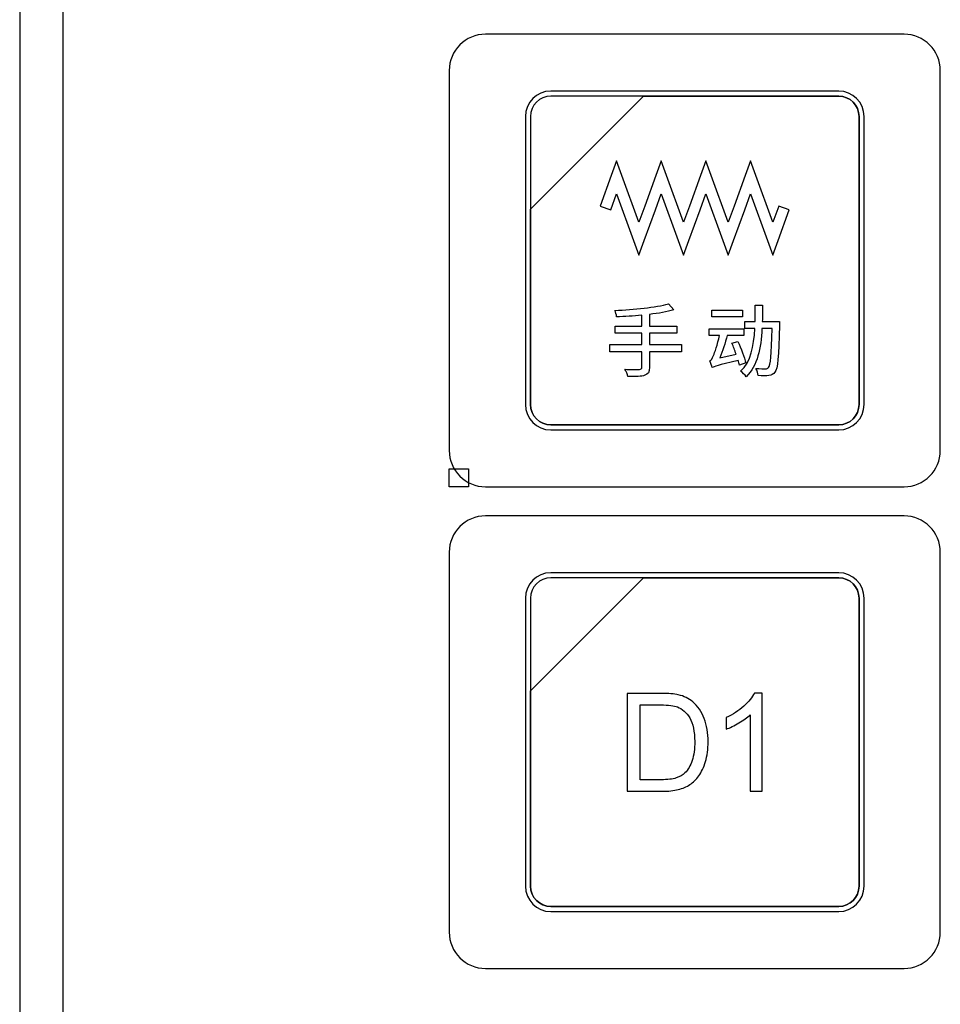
# Model space of a CAD drawing. Header units: millimetres. Extents: x 7146 to 9164, y -1568 to -663.
# Tile 17 of 187: x 7230 to 7268, y -1227 to -1186. Entities that reach past the tile are written whole.
import ezdxf

# ---------------------------------------------------------------- set-up
doc = ezdxf.new("R2010")
doc.units = ezdxf.units.MM
doc.header["$LTSCALE"] = 3
picture_1 = doc.add_image_def('image6.jpg', size_in_pixel=(58, 53))
picture_2 = doc.add_image_def('image12.jpg', size_in_pixel=(58, 53))

msp = doc.modelspace()

# ---------------------------------------------------------------- linework, layer by layer
at = {"linetype": 'Continuous', "lineweight": 30}
for p, q in [((7230.437, -1156.834), (7230.437, -1409.406)), ((7232.225, -1158.621), (7232.225, -1407.618))]:
    msp.add_line(p, q, dxfattribs=at)
for points, knots in [([(7249.687, -1186.67), (7249.687, -1186.67), (7266.987, -1186.67), (7266.987, -1186.67), (7266.987, -1186.67), (7267.812, -1186.67), (7268.487, -1187.345), (7268.487, -1188.17), (7268.487, -1188.17), (7268.487, -1188.17), (7268.487, -1203.87), (7268.487, -1203.87), (7268.487, -1203.87), (7268.487, -1204.695), (7267.812, -1205.37), (7266.987, -1205.37), (7266.987, -1205.37), (7266.987, -1205.37), (7249.687, -1205.37), (7249.687, -1205.37), (7249.687, -1205.37), (7248.862, -1205.37), (7248.187, -1204.695), (7248.187, -1203.87), (7248.187, -1203.87), (7248.187, -1203.87), (7248.187, -1188.17), (7248.187, -1188.17), (7248.187, -1188.17), (7248.187, -1187.345), (7248.862, -1186.67), (7249.687, -1186.67)], [0, 0, 0, 0, 0.111111, 0.111111, 0.111111, 0.111111, 0.222222, 0.222222, 0.222222, 0.222222, 0.333333, 0.333333, 0.333333, 0.333333, 0.444444, 0.444444, 0.444444, 0.444444, 0.555556, 0.555556, 0.555556, 0.555556, 0.666667, 0.666667, 0.666667, 0.666667, 0.777778, 0.777778, 0.777778, 0.777778, 1, 1, 1, 1]), ([(7249.687, -1186.67), (7249.687, -1186.67), (7266.987, -1186.67), (7266.987, -1186.67), (7266.987, -1186.67), (7267.812, -1186.67), (7268.487, -1187.345), (7268.487, -1188.17), (7268.487, -1188.17), (7268.487, -1188.17), (7268.487, -1203.87), (7268.487, -1203.87), (7268.487, -1203.87), (7268.487, -1204.695), (7267.812, -1205.37), (7266.987, -1205.37), (7266.987, -1205.37), (7266.987, -1205.37), (7249.687, -1205.37), (7249.687, -1205.37), (7249.687, -1205.37), (7248.862, -1205.37), (7248.187, -1204.695), (7248.187, -1203.87), (7248.187, -1203.87), (7248.187, -1203.87), (7248.187, -1188.17), (7248.187, -1188.17), (7248.187, -1188.17), (7248.187, -1187.345), (7248.862, -1186.67), (7249.687, -1186.67)], [0, 0, 0, 0, 0.111111, 0.111111, 0.111111, 0.111111, 0.222222, 0.222222, 0.222222, 0.222222, 0.333333, 0.333333, 0.333333, 0.333333, 0.444444, 0.444444, 0.444444, 0.444444, 0.555556, 0.555556, 0.555556, 0.555556, 0.666667, 0.666667, 0.666667, 0.666667, 0.777778, 0.777778, 0.777778, 0.777778, 1, 1, 1, 1]), ([(7252.387, -1189.02), (7252.387, -1189.02), (7264.287, -1189.02), (7264.287, -1189.02), (7264.287, -1189.02), (7264.864, -1189.02), (7265.337, -1189.492), (7265.337, -1190.07), (7265.337, -1190.07), (7265.337, -1190.07), (7265.337, -1201.97), (7265.337, -1201.97), (7265.337, -1201.97), (7265.337, -1202.547), (7264.864, -1203.02), (7264.287, -1203.02), (7264.287, -1203.02), (7264.287, -1203.02), (7252.387, -1203.02), (7252.387, -1203.02), (7252.387, -1203.02), (7251.809, -1203.02), (7251.337, -1202.547), (7251.337, -1201.97), (7251.337, -1201.97), (7251.337, -1201.97), (7251.337, -1190.07), (7251.337, -1190.07), (7251.337, -1190.07), (7251.337, -1189.492), (7251.809, -1189.02), (7252.387, -1189.02)], [0, 0, 0, 0, 0.111111, 0.111111, 0.111111, 0.111111, 0.222222, 0.222222, 0.222222, 0.222222, 0.333333, 0.333333, 0.333333, 0.333333, 0.444444, 0.444444, 0.444444, 0.444444, 0.555556, 0.555556, 0.555556, 0.555556, 0.666667, 0.666667, 0.666667, 0.666667, 0.777778, 0.777778, 0.777778, 0.777778, 1, 1, 1, 1]), ([(7252.387, -1189.02), (7252.387, -1189.02), (7264.287, -1189.02), (7264.287, -1189.02), (7264.287, -1189.02), (7264.864, -1189.02), (7265.337, -1189.492), (7265.337, -1190.07), (7265.337, -1190.07), (7265.337, -1190.07), (7265.337, -1201.97), (7265.337, -1201.97), (7265.337, -1201.97), (7265.337, -1202.547), (7264.864, -1203.02), (7264.287, -1203.02), (7264.287, -1203.02), (7264.287, -1203.02), (7252.387, -1203.02), (7252.387, -1203.02), (7252.387, -1203.02), (7251.809, -1203.02), (7251.337, -1202.547), (7251.337, -1201.97), (7251.337, -1201.97), (7251.337, -1201.97), (7251.337, -1190.07), (7251.337, -1190.07), (7251.337, -1190.07), (7251.337, -1189.492), (7251.809, -1189.02), (7252.387, -1189.02)], [0, 0, 0, 0, 0.111111, 0.111111, 0.111111, 0.111111, 0.222222, 0.222222, 0.222222, 0.222222, 0.333333, 0.333333, 0.333333, 0.333333, 0.444444, 0.444444, 0.444444, 0.444444, 0.555556, 0.555556, 0.555556, 0.555556, 0.666667, 0.666667, 0.666667, 0.666667, 0.777778, 0.777778, 0.777778, 0.777778, 1, 1, 1, 1]), ([(7252.387, -1189.02), (7252.387, -1189.02), (7264.287, -1189.02), (7264.287, -1189.02), (7264.287, -1189.02), (7264.864, -1189.02), (7265.337, -1189.492), (7265.337, -1190.07), (7265.337, -1190.07), (7265.337, -1190.07), (7265.337, -1201.97), (7265.337, -1201.97), (7265.337, -1201.97), (7265.337, -1202.547), (7264.864, -1203.02), (7264.287, -1203.02), (7264.287, -1203.02), (7264.287, -1203.02), (7252.387, -1203.02), (7252.387, -1203.02), (7252.387, -1203.02), (7251.809, -1203.02), (7251.337, -1202.547), (7251.337, -1201.97), (7251.337, -1201.97), (7251.337, -1201.97), (7251.337, -1190.07), (7251.337, -1190.07), (7251.337, -1190.07), (7251.337, -1189.492), (7251.809, -1189.02), (7252.387, -1189.02)], [0, 0, 0, 0, 0.111111, 0.111111, 0.111111, 0.111111, 0.222222, 0.222222, 0.222222, 0.222222, 0.333333, 0.333333, 0.333333, 0.333333, 0.444444, 0.444444, 0.444444, 0.444444, 0.555556, 0.555556, 0.555556, 0.555556, 0.666667, 0.666667, 0.666667, 0.666667, 0.777778, 0.777778, 0.777778, 0.777778, 1, 1, 1, 1]), ([(7252.387, -1189.02), (7252.387, -1189.02), (7264.287, -1189.02), (7264.287, -1189.02), (7264.287, -1189.02), (7264.864, -1189.02), (7265.337, -1189.492), (7265.337, -1190.07), (7265.337, -1190.07), (7265.337, -1190.07), (7265.337, -1201.97), (7265.337, -1201.97), (7265.337, -1201.97), (7265.337, -1202.547), (7264.864, -1203.02), (7264.287, -1203.02), (7264.287, -1203.02), (7264.287, -1203.02), (7252.387, -1203.02), (7252.387, -1203.02), (7252.387, -1203.02), (7251.809, -1203.02), (7251.337, -1202.547), (7251.337, -1201.97), (7251.337, -1201.97), (7251.337, -1201.97), (7251.337, -1190.07), (7251.337, -1190.07), (7251.337, -1190.07), (7251.337, -1189.492), (7251.809, -1189.02), (7252.387, -1189.02)], [0, 0, 0, 0, 0.111111, 0.111111, 0.111111, 0.111111, 0.222222, 0.222222, 0.222222, 0.222222, 0.333333, 0.333333, 0.333333, 0.333333, 0.444444, 0.444444, 0.444444, 0.444444, 0.555556, 0.555556, 0.555556, 0.555556, 0.666667, 0.666667, 0.666667, 0.666667, 0.777778, 0.777778, 0.777778, 0.777778, 1, 1, 1, 1]), ([(7252.387, -1189.23), (7252.387, -1189.23), (7256.218, -1189.23), (7256.218, -1189.23), (7256.218, -1189.23), (7256.218, -1189.23), (7251.547, -1193.9), (7251.547, -1193.9), (7251.547, -1193.9), (7251.547, -1193.9), (7251.547, -1190.07), (7251.547, -1190.07), (7251.547, -1190.07), (7251.547, -1189.608), (7251.925, -1189.23), (7252.387, -1189.23)], [0, 0, 0, 0, 0.2, 0.2, 0.2, 0.2, 0.4, 0.4, 0.4, 0.4, 0.6, 0.6, 0.6, 0.6, 1, 1, 1, 1]), ([(7256.218, -1189.23), (7256.218, -1189.23), (7256.23, -1189.23), (7256.23, -1189.23), (7256.23, -1189.23), (7256.23, -1189.23), (7264.287, -1189.23), (7264.287, -1189.23), (7264.287, -1189.23), (7264.749, -1189.23), (7265.127, -1189.608), (7265.127, -1190.07), (7265.127, -1190.07), (7265.127, -1190.07), (7265.127, -1201.97), (7265.127, -1201.97), (7265.127, -1201.97), (7265.127, -1202.432), (7264.749, -1202.81), (7264.287, -1202.81), (7264.287, -1202.81), (7264.287, -1202.81), (7252.387, -1202.81), (7252.387, -1202.81), (7252.387, -1202.81), (7251.925, -1202.81), (7251.547, -1202.432), (7251.547, -1201.97), (7251.547, -1201.97), (7251.547, -1201.97), (7251.547, -1193.99), (7251.547, -1193.99), (7251.547, -1193.99), (7251.547, -1193.99), (7251.547, -1193.9), (7251.547, -1193.9), (7251.547, -1193.9), (7251.547, -1193.9), (7256.218, -1189.23), (7256.218, -1189.23)], [0, 0, 0, 0, 0.090909, 0.090909, 0.090909, 0.090909, 0.181818, 0.181818, 0.181818, 0.181818, 0.272727, 0.272727, 0.272727, 0.272727, 0.363636, 0.363636, 0.363636, 0.363636, 0.454545, 0.454545, 0.454545, 0.454545, 0.545455, 0.545455, 0.545455, 0.545455, 0.636364, 0.636364, 0.636364, 0.636364, 0.727273, 0.727273, 0.727273, 0.727273, 0.818182, 0.818182, 0.818182, 0.818182, 1, 1, 1, 1]), ([(7265.127, -1201.97), (7265.127, -1201.97), (7265.127, -1190.07), (7265.127, -1190.07), (7265.127, -1190.07), (7265.127, -1189.608), (7264.749, -1189.23), (7264.287, -1189.23), (7264.287, -1189.23), (7264.287, -1189.23), (7256.23, -1189.23), (7256.23, -1189.23), (7256.23, -1189.23), (7256.23, -1189.23), (7256.218, -1189.23), (7256.218, -1189.23), (7256.218, -1189.23), (7256.218, -1189.23), (7251.547, -1193.9), (7251.547, -1193.9), (7251.547, -1193.9), (7251.547, -1193.9), (7251.547, -1193.99), (7251.547, -1193.99), (7251.547, -1193.99), (7251.547, -1193.99), (7251.547, -1201.97), (7251.547, -1201.97), (7251.547, -1201.97), (7251.547, -1202.432), (7251.925, -1202.81), (7252.387, -1202.81), (7252.387, -1202.81), (7252.387, -1202.81), (7264.287, -1202.81), (7264.287, -1202.81), (7264.287, -1202.81), (7264.749, -1202.81), (7265.127, -1202.432), (7265.127, -1201.97)], [0, 0, 0, 0, 0.090909, 0.090909, 0.090909, 0.090909, 0.181818, 0.181818, 0.181818, 0.181818, 0.272727, 0.272727, 0.272727, 0.272727, 0.363636, 0.363636, 0.363636, 0.363636, 0.454545, 0.454545, 0.454545, 0.454545, 0.545455, 0.545455, 0.545455, 0.545455, 0.636364, 0.636364, 0.636364, 0.636364, 0.727273, 0.727273, 0.727273, 0.727273, 0.818182, 0.818182, 0.818182, 0.818182, 1, 1, 1, 1]), ([(7252.387, -1189.23), (7252.387, -1189.23), (7256.218, -1189.23), (7256.218, -1189.23), (7256.218, -1189.23), (7256.218, -1189.23), (7251.547, -1193.9), (7251.547, -1193.9), (7251.547, -1193.9), (7251.547, -1193.9), (7251.547, -1190.07), (7251.547, -1190.07), (7251.547, -1190.07), (7251.547, -1189.608), (7251.925, -1189.23), (7252.387, -1189.23)], [0, 0, 0, 0, 0.2, 0.2, 0.2, 0.2, 0.4, 0.4, 0.4, 0.4, 0.6, 0.6, 0.6, 0.6, 1, 1, 1, 1]), ([(7256.218, -1189.23), (7256.218, -1189.23), (7256.23, -1189.23), (7256.23, -1189.23), (7256.23, -1189.23), (7256.23, -1189.23), (7264.287, -1189.23), (7264.287, -1189.23), (7264.287, -1189.23), (7264.749, -1189.23), (7265.127, -1189.608), (7265.127, -1190.07), (7265.127, -1190.07), (7265.127, -1190.07), (7265.127, -1201.97), (7265.127, -1201.97), (7265.127, -1201.97), (7265.127, -1202.432), (7264.749, -1202.81), (7264.287, -1202.81), (7264.287, -1202.81), (7264.287, -1202.81), (7252.387, -1202.81), (7252.387, -1202.81), (7252.387, -1202.81), (7251.925, -1202.81), (7251.547, -1202.432), (7251.547, -1201.97), (7251.547, -1201.97), (7251.547, -1201.97), (7251.547, -1193.99), (7251.547, -1193.99), (7251.547, -1193.99), (7251.547, -1193.99), (7251.547, -1193.9), (7251.547, -1193.9), (7251.547, -1193.9), (7251.547, -1193.9), (7256.218, -1189.23), (7256.218, -1189.23)], [0, 0, 0, 0, 0.090909, 0.090909, 0.090909, 0.090909, 0.181818, 0.181818, 0.181818, 0.181818, 0.272727, 0.272727, 0.272727, 0.272727, 0.363636, 0.363636, 0.363636, 0.363636, 0.454545, 0.454545, 0.454545, 0.454545, 0.545455, 0.545455, 0.545455, 0.545455, 0.636364, 0.636364, 0.636364, 0.636364, 0.727273, 0.727273, 0.727273, 0.727273, 0.818182, 0.818182, 0.818182, 0.818182, 1, 1, 1, 1]), ([(7265.127, -1201.97), (7265.127, -1201.97), (7265.127, -1190.07), (7265.127, -1190.07), (7265.127, -1190.07), (7265.127, -1189.608), (7264.749, -1189.23), (7264.287, -1189.23), (7264.287, -1189.23), (7264.287, -1189.23), (7256.23, -1189.23), (7256.23, -1189.23), (7256.23, -1189.23), (7256.23, -1189.23), (7256.218, -1189.23), (7256.218, -1189.23), (7256.218, -1189.23), (7256.218, -1189.23), (7251.547, -1193.9), (7251.547, -1193.9), (7251.547, -1193.9), (7251.547, -1193.9), (7251.547, -1193.99), (7251.547, -1193.99), (7251.547, -1193.99), (7251.547, -1193.99), (7251.547, -1201.97), (7251.547, -1201.97), (7251.547, -1201.97), (7251.547, -1202.432), (7251.925, -1202.81), (7252.387, -1202.81), (7252.387, -1202.81), (7252.387, -1202.81), (7264.287, -1202.81), (7264.287, -1202.81), (7264.287, -1202.81), (7264.749, -1202.81), (7265.127, -1202.432), (7265.127, -1201.97)], [0, 0, 0, 0, 0.090909, 0.090909, 0.090909, 0.090909, 0.181818, 0.181818, 0.181818, 0.181818, 0.272727, 0.272727, 0.272727, 0.272727, 0.363636, 0.363636, 0.363636, 0.363636, 0.454545, 0.454545, 0.454545, 0.454545, 0.545455, 0.545455, 0.545455, 0.545455, 0.636364, 0.636364, 0.636364, 0.636364, 0.727273, 0.727273, 0.727273, 0.727273, 0.818182, 0.818182, 0.818182, 0.818182, 1, 1, 1, 1]), ([(7252.387, -1189.23), (7252.387, -1189.23), (7256.218, -1189.23), (7256.218, -1189.23), (7256.218, -1189.23), (7256.218, -1189.23), (7251.547, -1193.9), (7251.547, -1193.9), (7251.547, -1193.9), (7251.547, -1193.9), (7251.547, -1190.07), (7251.547, -1190.07), (7251.547, -1190.07), (7251.547, -1189.608), (7251.925, -1189.23), (7252.387, -1189.23)], [0, 0, 0, 0, 0.2, 0.2, 0.2, 0.2, 0.4, 0.4, 0.4, 0.4, 0.6, 0.6, 0.6, 0.6, 1, 1, 1, 1]), ([(7256.218, -1189.23), (7256.218, -1189.23), (7256.23, -1189.23), (7256.23, -1189.23), (7256.23, -1189.23), (7256.23, -1189.23), (7264.287, -1189.23), (7264.287, -1189.23), (7264.287, -1189.23), (7264.749, -1189.23), (7265.127, -1189.608), (7265.127, -1190.07), (7265.127, -1190.07), (7265.127, -1190.07), (7265.127, -1201.97), (7265.127, -1201.97), (7265.127, -1201.97), (7265.127, -1202.432), (7264.749, -1202.81), (7264.287, -1202.81), (7264.287, -1202.81), (7264.287, -1202.81), (7252.387, -1202.81), (7252.387, -1202.81), (7252.387, -1202.81), (7251.925, -1202.81), (7251.547, -1202.432), (7251.547, -1201.97), (7251.547, -1201.97), (7251.547, -1201.97), (7251.547, -1193.99), (7251.547, -1193.99), (7251.547, -1193.99), (7251.547, -1193.99), (7251.547, -1193.9), (7251.547, -1193.9), (7251.547, -1193.9), (7251.547, -1193.9), (7256.218, -1189.23), (7256.218, -1189.23)], [0, 0, 0, 0, 0.090909, 0.090909, 0.090909, 0.090909, 0.181818, 0.181818, 0.181818, 0.181818, 0.272727, 0.272727, 0.272727, 0.272727, 0.363636, 0.363636, 0.363636, 0.363636, 0.454545, 0.454545, 0.454545, 0.454545, 0.545455, 0.545455, 0.545455, 0.545455, 0.636364, 0.636364, 0.636364, 0.636364, 0.727273, 0.727273, 0.727273, 0.727273, 0.818182, 0.818182, 0.818182, 0.818182, 1, 1, 1, 1]), ([(7265.127, -1201.97), (7265.127, -1201.97), (7265.127, -1190.07), (7265.127, -1190.07), (7265.127, -1190.07), (7265.127, -1189.608), (7264.749, -1189.23), (7264.287, -1189.23), (7264.287, -1189.23), (7264.287, -1189.23), (7256.23, -1189.23), (7256.23, -1189.23), (7256.23, -1189.23), (7256.23, -1189.23), (7256.218, -1189.23), (7256.218, -1189.23), (7256.218, -1189.23), (7256.218, -1189.23), (7251.547, -1193.9), (7251.547, -1193.9), (7251.547, -1193.9), (7251.547, -1193.9), (7251.547, -1193.99), (7251.547, -1193.99), (7251.547, -1193.99), (7251.547, -1193.99), (7251.547, -1201.97), (7251.547, -1201.97), (7251.547, -1201.97), (7251.547, -1202.432), (7251.925, -1202.81), (7252.387, -1202.81), (7252.387, -1202.81), (7252.387, -1202.81), (7264.287, -1202.81), (7264.287, -1202.81), (7264.287, -1202.81), (7264.749, -1202.81), (7265.127, -1202.432), (7265.127, -1201.97)], [0, 0, 0, 0, 0.090909, 0.090909, 0.090909, 0.090909, 0.181818, 0.181818, 0.181818, 0.181818, 0.272727, 0.272727, 0.272727, 0.272727, 0.363636, 0.363636, 0.363636, 0.363636, 0.454545, 0.454545, 0.454545, 0.454545, 0.545455, 0.545455, 0.545455, 0.545455, 0.636364, 0.636364, 0.636364, 0.636364, 0.727273, 0.727273, 0.727273, 0.727273, 0.818182, 0.818182, 0.818182, 0.818182, 1, 1, 1, 1]), ([(7252.387, -1189.23), (7252.387, -1189.23), (7256.218, -1189.23), (7256.218, -1189.23), (7256.218, -1189.23), (7256.218, -1189.23), (7251.547, -1193.9), (7251.547, -1193.9), (7251.547, -1193.9), (7251.547, -1193.9), (7251.547, -1190.07), (7251.547, -1190.07), (7251.547, -1190.07), (7251.547, -1189.608), (7251.925, -1189.23), (7252.387, -1189.23)], [0, 0, 0, 0, 0.2, 0.2, 0.2, 0.2, 0.4, 0.4, 0.4, 0.4, 0.6, 0.6, 0.6, 0.6, 1, 1, 1, 1]), ([(7256.218, -1189.23), (7256.218, -1189.23), (7256.23, -1189.23), (7256.23, -1189.23), (7256.23, -1189.23), (7256.23, -1189.23), (7264.287, -1189.23), (7264.287, -1189.23), (7264.287, -1189.23), (7264.749, -1189.23), (7265.127, -1189.608), (7265.127, -1190.07), (7265.127, -1190.07), (7265.127, -1190.07), (7265.127, -1201.97), (7265.127, -1201.97), (7265.127, -1201.97), (7265.127, -1202.432), (7264.749, -1202.81), (7264.287, -1202.81), (7264.287, -1202.81), (7264.287, -1202.81), (7252.387, -1202.81), (7252.387, -1202.81), (7252.387, -1202.81), (7251.925, -1202.81), (7251.547, -1202.432), (7251.547, -1201.97), (7251.547, -1201.97), (7251.547, -1201.97), (7251.547, -1193.99), (7251.547, -1193.99), (7251.547, -1193.99), (7251.547, -1193.99), (7251.547, -1193.9), (7251.547, -1193.9), (7251.547, -1193.9), (7251.547, -1193.9), (7256.218, -1189.23), (7256.218, -1189.23)], [0, 0, 0, 0, 0.090909, 0.090909, 0.090909, 0.090909, 0.181818, 0.181818, 0.181818, 0.181818, 0.272727, 0.272727, 0.272727, 0.272727, 0.363636, 0.363636, 0.363636, 0.363636, 0.454545, 0.454545, 0.454545, 0.454545, 0.545455, 0.545455, 0.545455, 0.545455, 0.636364, 0.636364, 0.636364, 0.636364, 0.727273, 0.727273, 0.727273, 0.727273, 0.818182, 0.818182, 0.818182, 0.818182, 1, 1, 1, 1]), ([(7265.127, -1201.97), (7265.127, -1201.97), (7265.127, -1190.07), (7265.127, -1190.07), (7265.127, -1190.07), (7265.127, -1189.608), (7264.749, -1189.23), (7264.287, -1189.23), (7264.287, -1189.23), (7264.287, -1189.23), (7256.23, -1189.23), (7256.23, -1189.23), (7256.23, -1189.23), (7256.23, -1189.23), (7256.218, -1189.23), (7256.218, -1189.23), (7256.218, -1189.23), (7256.218, -1189.23), (7251.547, -1193.9), (7251.547, -1193.9), (7251.547, -1193.9), (7251.547, -1193.9), (7251.547, -1193.99), (7251.547, -1193.99), (7251.547, -1193.99), (7251.547, -1193.99), (7251.547, -1201.97), (7251.547, -1201.97), (7251.547, -1201.97), (7251.547, -1202.432), (7251.925, -1202.81), (7252.387, -1202.81), (7252.387, -1202.81), (7252.387, -1202.81), (7264.287, -1202.81), (7264.287, -1202.81), (7264.287, -1202.81), (7264.749, -1202.81), (7265.127, -1202.432), (7265.127, -1201.97)], [0, 0, 0, 0, 0.090909, 0.090909, 0.090909, 0.090909, 0.181818, 0.181818, 0.181818, 0.181818, 0.272727, 0.272727, 0.272727, 0.272727, 0.363636, 0.363636, 0.363636, 0.363636, 0.454545, 0.454545, 0.454545, 0.454545, 0.545455, 0.545455, 0.545455, 0.545455, 0.636364, 0.636364, 0.636364, 0.636364, 0.727273, 0.727273, 0.727273, 0.727273, 0.818182, 0.818182, 0.818182, 0.818182, 1, 1, 1, 1]), ([(7254.428, -1193.77), (7254.428, -1193.77), (7254.889, -1192.505), (7254.889, -1192.505), (7254.889, -1192.505), (7254.889, -1192.505), (7255.107, -1191.906), (7255.107, -1191.906), (7255.107, -1191.906), (7255.107, -1191.906), (7255.326, -1192.505), (7255.326, -1192.505), (7255.326, -1192.505), (7255.326, -1192.505), (7256.03, -1194.437), (7256.03, -1194.437), (7256.03, -1194.437), (7256.03, -1194.437), (7256.273, -1193.77), (7256.273, -1193.77), (7256.273, -1193.77), (7256.273, -1193.77), (7256.735, -1192.505), (7256.735, -1192.505), (7256.735, -1192.505), (7256.735, -1192.505), (7256.953, -1191.906), (7256.953, -1191.906), (7256.953, -1191.906), (7256.953, -1191.906), (7257.171, -1192.505), (7257.171, -1192.505), (7257.171, -1192.505), (7257.171, -1192.505), (7257.876, -1194.437), (7257.876, -1194.437), (7257.876, -1194.437), (7257.876, -1194.437), (7258.119, -1193.77), (7258.119, -1193.77), (7258.119, -1193.77), (7258.119, -1193.77), (7258.58, -1192.505), (7258.58, -1192.505), (7258.58, -1192.505), (7258.58, -1192.505), (7258.798, -1191.906), (7258.798, -1191.906), (7258.798, -1191.906), (7258.798, -1191.906), (7259.017, -1192.505), (7259.017, -1192.505), (7259.017, -1192.505), (7259.017, -1192.505), (7259.721, -1194.437), (7259.721, -1194.437), (7259.721, -1194.437), (7259.721, -1194.437), (7259.964, -1193.77), (7259.964, -1193.77), (7259.964, -1193.77), (7259.964, -1193.77), (7260.426, -1192.505), (7260.426, -1192.505), (7260.426, -1192.505), (7260.426, -1192.505), (7260.644, -1191.906), (7260.644, -1191.906), (7260.644, -1191.906), (7260.644, -1191.906), (7260.862, -1192.505), (7260.862, -1192.505), (7260.862, -1192.505), (7260.862, -1192.505), (7261.567, -1194.437), (7261.567, -1194.437), (7261.567, -1194.437), (7261.567, -1194.437), (7261.81, -1193.77), (7261.81, -1193.77), (7261.81, -1193.77), (7261.81, -1193.77), (7262.246, -1193.928), (7262.246, -1193.928), (7262.246, -1193.928), (7262.246, -1193.928), (7261.785, -1195.194), (7261.785, -1195.194), (7261.785, -1195.194), (7261.785, -1195.194), (7261.567, -1195.793), (7261.567, -1195.793), (7261.567, -1195.793), (7261.567, -1195.793), (7261.348, -1195.194), (7261.348, -1195.194), (7261.348, -1195.194), (7261.348, -1195.194), (7260.644, -1193.262), (7260.644, -1193.262), (7260.644, -1193.262), (7260.644, -1193.262), (7260.401, -1193.928), (7260.401, -1193.928), (7260.401, -1193.928), (7260.401, -1193.928), (7259.939, -1195.194), (7259.939, -1195.194), (7259.939, -1195.194), (7259.939, -1195.194), (7259.721, -1195.793), (7259.721, -1195.793), (7259.721, -1195.793), (7259.721, -1195.793), (7259.503, -1195.194), (7259.503, -1195.194), (7259.503, -1195.194), (7259.503, -1195.194), (7258.798, -1193.262), (7258.798, -1193.262), (7258.798, -1193.262), (7258.798, -1193.262), (7258.555, -1193.928), (7258.555, -1193.928), (7258.555, -1193.928), (7258.555, -1193.928), (7258.094, -1195.194), (7258.094, -1195.194), (7258.094, -1195.194), (7258.094, -1195.194), (7257.875, -1195.793), (7257.875, -1195.793), (7257.875, -1195.793), (7257.875, -1195.793), (7257.657, -1195.194), (7257.657, -1195.194), (7257.657, -1195.194), (7257.657, -1195.194), (7256.953, -1193.262), (7256.953, -1193.262), (7256.953, -1193.262), (7256.953, -1193.262), (7256.71, -1193.928), (7256.71, -1193.928), (7256.71, -1193.928), (7256.71, -1193.928), (7256.248, -1195.194), (7256.248, -1195.194), (7256.248, -1195.194), (7256.248, -1195.194), (7256.03, -1195.793), (7256.03, -1195.793), (7256.03, -1195.793), (7256.03, -1195.793), (7255.812, -1195.194), (7255.812, -1195.194), (7255.812, -1195.194), (7255.812, -1195.194), (7255.107, -1193.262), (7255.107, -1193.262), (7255.107, -1193.262), (7255.107, -1193.262), (7254.864, -1193.928), (7254.864, -1193.928), (7254.864, -1193.928), (7254.864, -1193.928), (7254.428, -1193.77), (7254.428, -1193.77)], [0, 0, 0, 0, 0.023256, 0.023256, 0.023256, 0.023256, 0.046512, 0.046512, 0.046512, 0.046512, 0.069767, 0.069767, 0.069767, 0.069767, 0.093023, 0.093023, 0.093023, 0.093023, 0.116279, 0.116279, 0.116279, 0.116279, 0.139535, 0.139535, 0.139535, 0.139535, 0.162791, 0.162791, 0.162791, 0.162791, 0.186047, 0.186047, 0.186047, 0.186047, 0.209302, 0.209302, 0.209302, 0.209302, 0.232558, 0.232558, 0.232558, 0.232558, 0.255814, 0.255814, 0.255814, 0.255814, 0.27907, 0.27907, 0.27907, 0.27907, 0.302326, 0.302326, 0.302326, 0.302326, 0.325581, 0.325581, 0.325581, 0.325581, 0.348837, 0.348837, 0.348837, 0.348837, 0.372093, 0.372093, 0.372093, 0.372093, 0.395349, 0.395349, 0.395349, 0.395349, 0.418605, 0.418605, 0.418605, 0.418605, 0.44186, 0.44186, 0.44186, 0.44186, 0.465116, 0.465116, 0.465116, 0.465116, 0.488372, 0.488372, 0.488372, 0.488372, 0.511628, 0.511628, 0.511628, 0.511628, 0.534884, 0.534884, 0.534884, 0.534884, 0.55814, 0.55814, 0.55814, 0.55814, 0.581395, 0.581395, 0.581395, 0.581395, 0.604651, 0.604651, 0.604651, 0.604651, 0.627907, 0.627907, 0.627907, 0.627907, 0.651163, 0.651163, 0.651163, 0.651163, 0.674419, 0.674419, 0.674419, 0.674419, 0.697674, 0.697674, 0.697674, 0.697674, 0.72093, 0.72093, 0.72093, 0.72093, 0.744186, 0.744186, 0.744186, 0.744186, 0.767442, 0.767442, 0.767442, 0.767442, 0.790698, 0.790698, 0.790698, 0.790698, 0.813953, 0.813953, 0.813953, 0.813953, 0.837209, 0.837209, 0.837209, 0.837209, 0.860465, 0.860465, 0.860465, 0.860465, 0.883721, 0.883721, 0.883721, 0.883721, 0.906977, 0.906977, 0.906977, 0.906977, 0.930233, 0.930233, 0.930233, 0.930233, 0.953488, 0.953488, 0.953488, 0.953488, 1, 1, 1, 1]), ([(7257.785, -1199.488), (7257.785, -1199.488), (7256.468, -1199.488), (7256.468, -1199.488), (7256.468, -1199.488), (7256.468, -1199.488), (7256.468, -1199.022), (7256.468, -1199.022), (7256.468, -1199.022), (7256.468, -1199.022), (7257.598, -1199.022), (7257.598, -1199.022), (7257.598, -1199.022), (7257.598, -1199.022), (7257.598, -1198.729), (7257.598, -1198.729), (7257.598, -1198.729), (7257.598, -1198.729), (7256.468, -1198.729), (7256.468, -1198.729), (7256.468, -1198.729), (7256.468, -1198.729), (7256.468, -1198.246), (7256.468, -1198.246), (7256.468, -1198.246), (7256.842, -1198.2), (7257.191, -1198.145), (7257.476, -1198.062), (7257.476, -1198.062), (7257.476, -1198.062), (7257.25, -1197.813), (7257.25, -1197.813), (7257.25, -1197.813), (7256.737, -1197.961), (7255.811, -1198.046), (7255.036, -1198.082), (7255.036, -1198.082), (7255.065, -1198.148), (7255.105, -1198.273), (7255.108, -1198.348), (7255.108, -1198.348), (7255.44, -1198.335), (7255.798, -1198.312), (7256.149, -1198.282), (7256.149, -1198.282), (7256.149, -1198.282), (7256.149, -1198.729), (7256.149, -1198.729), (7256.149, -1198.729), (7256.149, -1198.729), (7255.052, -1198.729), (7255.052, -1198.729), (7255.052, -1198.729), (7255.052, -1198.729), (7255.052, -1199.022), (7255.052, -1199.022), (7255.052, -1199.022), (7255.052, -1199.022), (7256.149, -1199.022), (7256.149, -1199.022), (7256.149, -1199.022), (7256.149, -1199.022), (7256.149, -1199.488), (7256.149, -1199.488), (7256.149, -1199.488), (7256.149, -1199.488), (7254.829, -1199.488), (7254.829, -1199.488), (7254.829, -1199.488), (7254.829, -1199.488), (7254.829, -1199.787), (7254.829, -1199.787), (7254.829, -1199.787), (7254.829, -1199.787), (7256.149, -1199.787), (7256.149, -1199.787), (7256.149, -1199.787), (7256.149, -1199.787), (7256.149, -1200.428), (7256.149, -1200.428), (7256.149, -1200.428), (7256.149, -1200.497), (7256.123, -1200.52), (7256.051, -1200.52), (7256.051, -1200.52), (7255.975, -1200.523), (7255.712, -1200.523), (7255.45, -1200.513), (7255.45, -1200.513), (7255.499, -1200.595), (7255.558, -1200.733), (7255.578, -1200.815), (7255.578, -1200.815), (7255.916, -1200.818), (7256.139, -1200.812), (7256.274, -1200.763), (7256.274, -1200.763), (7256.412, -1200.717), (7256.468, -1200.631), (7256.468, -1200.431), (7256.468, -1200.431), (7256.468, -1200.431), (7256.468, -1199.787), (7256.468, -1199.787), (7256.468, -1199.787), (7256.468, -1199.787), (7257.785, -1199.787), (7257.785, -1199.787), (7257.785, -1199.787), (7257.785, -1199.787), (7257.785, -1199.488), (7257.785, -1199.488)], [0, 0, 0, 0, 0.034483, 0.034483, 0.034483, 0.034483, 0.068966, 0.068966, 0.068966, 0.068966, 0.103448, 0.103448, 0.103448, 0.103448, 0.137931, 0.137931, 0.137931, 0.137931, 0.172414, 0.172414, 0.172414, 0.172414, 0.206897, 0.206897, 0.206897, 0.206897, 0.241379, 0.241379, 0.241379, 0.241379, 0.275862, 0.275862, 0.275862, 0.275862, 0.310345, 0.310345, 0.310345, 0.310345, 0.344828, 0.344828, 0.344828, 0.344828, 0.37931, 0.37931, 0.37931, 0.37931, 0.413793, 0.413793, 0.413793, 0.413793, 0.448276, 0.448276, 0.448276, 0.448276, 0.482759, 0.482759, 0.482759, 0.482759, 0.517241, 0.517241, 0.517241, 0.517241, 0.551724, 0.551724, 0.551724, 0.551724, 0.586207, 0.586207, 0.586207, 0.586207, 0.62069, 0.62069, 0.62069, 0.62069, 0.655172, 0.655172, 0.655172, 0.655172, 0.689655, 0.689655, 0.689655, 0.689655, 0.724138, 0.724138, 0.724138, 0.724138, 0.758621, 0.758621, 0.758621, 0.758621, 0.793103, 0.793103, 0.793103, 0.793103, 0.827586, 0.827586, 0.827586, 0.827586, 0.862069, 0.862069, 0.862069, 0.862069, 0.896552, 0.896552, 0.896552, 0.896552, 0.931034, 0.931034, 0.931034, 0.931034, 1, 1, 1, 1]), ([(7260.308, -1198.072), (7260.308, -1198.072), (7259.043, -1198.072), (7259.043, -1198.072), (7259.043, -1198.072), (7259.043, -1198.072), (7259.043, -1198.342), (7259.043, -1198.342), (7259.043, -1198.342), (7259.043, -1198.342), (7260.308, -1198.342), (7260.308, -1198.342), (7260.308, -1198.342), (7260.308, -1198.342), (7260.308, -1198.072), (7260.308, -1198.072)], [0, 0, 0, 0, 0.2, 0.2, 0.2, 0.2, 0.4, 0.4, 0.4, 0.4, 0.6, 0.6, 0.6, 0.6, 1, 1, 1, 1]), ([(7261.129, -1198.542), (7261.135, -1198.322), (7261.139, -1198.099), (7261.139, -1197.869), (7261.139, -1197.869), (7261.139, -1197.869), (7260.837, -1197.869), (7260.837, -1197.869), (7260.837, -1197.869), (7260.837, -1198.099), (7260.837, -1198.322), (7260.83, -1198.542), (7260.83, -1198.542), (7260.83, -1198.542), (7260.409, -1198.542), (7260.409, -1198.542), (7260.409, -1198.542), (7260.409, -1198.542), (7260.409, -1198.834), (7260.409, -1198.834), (7260.409, -1198.834), (7260.409, -1198.834), (7260.82, -1198.834), (7260.82, -1198.834), (7260.82, -1198.834), (7260.781, -1199.564), (7260.659, -1200.201), (7260.232, -1200.595), (7260.232, -1200.595), (7260.311, -1200.641), (7260.416, -1200.746), (7260.462, -1200.822), (7260.462, -1200.822), (7260.935, -1200.368), (7261.073, -1199.646), (7261.116, -1198.834), (7261.116, -1198.834), (7261.116, -1198.834), (7261.539, -1198.834), (7261.539, -1198.834), (7261.539, -1198.834), (7261.507, -1199.932), (7261.467, -1200.349), (7261.388, -1200.444), (7261.388, -1200.444), (7261.356, -1200.487), (7261.323, -1200.497), (7261.264, -1200.493), (7261.264, -1200.493), (7261.195, -1200.493), (7261.04, -1200.493), (7260.866, -1200.48), (7260.866, -1200.48), (7260.915, -1200.566), (7260.951, -1200.69), (7260.958, -1200.776), (7260.958, -1200.776), (7261.129, -1200.786), (7261.303, -1200.789), (7261.405, -1200.776), (7261.405, -1200.776), (7261.513, -1200.759), (7261.585, -1200.727), (7261.654, -1200.631), (7261.654, -1200.631), (7261.766, -1200.487), (7261.802, -1200.02), (7261.842, -1198.69), (7261.842, -1198.69), (7261.842, -1198.647), (7261.845, -1198.542), (7261.845, -1198.542), (7261.845, -1198.542), (7261.845, -1198.542), (7261.129, -1198.542), (7261.129, -1198.542)], [0, 0, 0, 0, 0.05, 0.05, 0.05, 0.05, 0.1, 0.1, 0.1, 0.1, 0.15, 0.15, 0.15, 0.15, 0.2, 0.2, 0.2, 0.2, 0.25, 0.25, 0.25, 0.25, 0.3, 0.3, 0.3, 0.3, 0.35, 0.35, 0.35, 0.35, 0.4, 0.4, 0.4, 0.4, 0.45, 0.45, 0.45, 0.45, 0.5, 0.5, 0.5, 0.5, 0.55, 0.55, 0.55, 0.55, 0.6, 0.6, 0.6, 0.6, 0.65, 0.65, 0.65, 0.65, 0.7, 0.7, 0.7, 0.7, 0.75, 0.75, 0.75, 0.75, 0.8, 0.8, 0.8, 0.8, 0.85, 0.85, 0.85, 0.85, 0.9, 0.9, 0.9, 0.9, 1, 1, 1, 1]), ([(7260.446, -1200.25), (7260.39, -1200.027), (7260.252, -1199.649), (7260.124, -1199.367), (7260.124, -1199.367), (7260.124, -1199.367), (7259.877, -1199.432), (7259.877, -1199.432), (7259.877, -1199.432), (7259.936, -1199.57), (7259.996, -1199.734), (7260.048, -1199.889), (7260.048, -1199.889), (7260.048, -1199.889), (7259.368, -1200.043), (7259.368, -1200.043), (7259.368, -1200.043), (7259.483, -1199.764), (7259.601, -1199.432), (7259.677, -1199.114), (7259.677, -1199.114), (7259.677, -1199.114), (7260.367, -1199.114), (7260.367, -1199.114), (7260.367, -1199.114), (7260.367, -1199.114), (7260.367, -1198.838), (7260.367, -1198.838), (7260.367, -1198.838), (7260.367, -1198.838), (7258.931, -1198.838), (7258.931, -1198.838), (7258.931, -1198.838), (7258.931, -1198.838), (7258.931, -1199.114), (7258.931, -1199.114), (7258.931, -1199.114), (7258.931, -1199.114), (7259.365, -1199.114), (7259.365, -1199.114), (7259.365, -1199.114), (7259.286, -1199.482), (7259.155, -1199.843), (7259.115, -1199.945), (7259.115, -1199.945), (7259.063, -1200.063), (7259.013, -1200.148), (7258.961, -1200.168), (7258.961, -1200.168), (7258.99, -1200.24), (7259.04, -1200.385), (7259.056, -1200.444), (7259.056, -1200.444), (7259.056, -1200.441), (7259.056, -1200.437), (7259.059, -1200.434), (7259.059, -1200.434), (7259.059, -1200.434), (7259.059, -1200.444), (7259.059, -1200.444), (7259.059, -1200.444), (7259.145, -1200.398), (7259.27, -1200.352), (7260.13, -1200.145), (7260.13, -1200.145), (7260.15, -1200.217), (7260.17, -1200.283), (7260.183, -1200.339), (7260.183, -1200.339), (7260.183, -1200.339), (7260.446, -1200.25), (7260.446, -1200.25)], [0, 0, 0, 0, 0.052632, 0.052632, 0.052632, 0.052632, 0.105263, 0.105263, 0.105263, 0.105263, 0.157895, 0.157895, 0.157895, 0.157895, 0.210526, 0.210526, 0.210526, 0.210526, 0.263158, 0.263158, 0.263158, 0.263158, 0.315789, 0.315789, 0.315789, 0.315789, 0.368421, 0.368421, 0.368421, 0.368421, 0.421053, 0.421053, 0.421053, 0.421053, 0.473684, 0.473684, 0.473684, 0.473684, 0.526316, 0.526316, 0.526316, 0.526316, 0.578947, 0.578947, 0.578947, 0.578947, 0.631579, 0.631579, 0.631579, 0.631579, 0.684211, 0.684211, 0.684211, 0.684211, 0.736842, 0.736842, 0.736842, 0.736842, 0.789474, 0.789474, 0.789474, 0.789474, 0.842105, 0.842105, 0.842105, 0.842105, 0.894737, 0.894737, 0.894737, 0.894737, 1, 1, 1, 1]), ([(7249.687, -1206.57), (7249.687, -1206.57), (7266.987, -1206.57), (7266.987, -1206.57), (7266.987, -1206.57), (7267.812, -1206.57), (7268.487, -1207.245), (7268.487, -1208.07), (7268.487, -1208.07), (7268.487, -1208.07), (7268.487, -1223.77), (7268.487, -1223.77), (7268.487, -1223.77), (7268.487, -1224.595), (7267.812, -1225.27), (7266.987, -1225.27), (7266.987, -1225.27), (7266.987, -1225.27), (7249.687, -1225.27), (7249.687, -1225.27), (7249.687, -1225.27), (7248.862, -1225.27), (7248.187, -1224.595), (7248.187, -1223.77), (7248.187, -1223.77), (7248.187, -1223.77), (7248.187, -1208.07), (7248.187, -1208.07), (7248.187, -1208.07), (7248.187, -1207.245), (7248.862, -1206.57), (7249.687, -1206.57)], [0, 0, 0, 0, 0.111111, 0.111111, 0.111111, 0.111111, 0.222222, 0.222222, 0.222222, 0.222222, 0.333333, 0.333333, 0.333333, 0.333333, 0.444444, 0.444444, 0.444444, 0.444444, 0.555556, 0.555556, 0.555556, 0.555556, 0.666667, 0.666667, 0.666667, 0.666667, 0.777778, 0.777778, 0.777778, 0.777778, 1, 1, 1, 1]), ([(7249.687, -1206.57), (7249.687, -1206.57), (7266.987, -1206.57), (7266.987, -1206.57), (7266.987, -1206.57), (7267.812, -1206.57), (7268.487, -1207.245), (7268.487, -1208.07), (7268.487, -1208.07), (7268.487, -1208.07), (7268.487, -1223.77), (7268.487, -1223.77), (7268.487, -1223.77), (7268.487, -1224.595), (7267.812, -1225.27), (7266.987, -1225.27), (7266.987, -1225.27), (7266.987, -1225.27), (7249.687, -1225.27), (7249.687, -1225.27), (7249.687, -1225.27), (7248.862, -1225.27), (7248.187, -1224.595), (7248.187, -1223.77), (7248.187, -1223.77), (7248.187, -1223.77), (7248.187, -1208.07), (7248.187, -1208.07), (7248.187, -1208.07), (7248.187, -1207.245), (7248.862, -1206.57), (7249.687, -1206.57)], [0, 0, 0, 0, 0.111111, 0.111111, 0.111111, 0.111111, 0.222222, 0.222222, 0.222222, 0.222222, 0.333333, 0.333333, 0.333333, 0.333333, 0.444444, 0.444444, 0.444444, 0.444444, 0.555556, 0.555556, 0.555556, 0.555556, 0.666667, 0.666667, 0.666667, 0.666667, 0.777778, 0.777778, 0.777778, 0.777778, 1, 1, 1, 1]), ([(7252.387, -1208.92), (7252.387, -1208.92), (7264.287, -1208.92), (7264.287, -1208.92), (7264.287, -1208.92), (7264.864, -1208.92), (7265.337, -1209.392), (7265.337, -1209.97), (7265.337, -1209.97), (7265.337, -1209.97), (7265.337, -1221.87), (7265.337, -1221.87), (7265.337, -1221.87), (7265.337, -1222.447), (7264.864, -1222.92), (7264.287, -1222.92), (7264.287, -1222.92), (7264.287, -1222.92), (7252.387, -1222.92), (7252.387, -1222.92), (7252.387, -1222.92), (7251.809, -1222.92), (7251.337, -1222.447), (7251.337, -1221.87), (7251.337, -1221.87), (7251.337, -1221.87), (7251.337, -1209.97), (7251.337, -1209.97), (7251.337, -1209.97), (7251.337, -1209.392), (7251.809, -1208.92), (7252.387, -1208.92)], [0, 0, 0, 0, 0.111111, 0.111111, 0.111111, 0.111111, 0.222222, 0.222222, 0.222222, 0.222222, 0.333333, 0.333333, 0.333333, 0.333333, 0.444444, 0.444444, 0.444444, 0.444444, 0.555556, 0.555556, 0.555556, 0.555556, 0.666667, 0.666667, 0.666667, 0.666667, 0.777778, 0.777778, 0.777778, 0.777778, 1, 1, 1, 1]), ([(7252.387, -1208.92), (7252.387, -1208.92), (7264.287, -1208.92), (7264.287, -1208.92), (7264.287, -1208.92), (7264.864, -1208.92), (7265.337, -1209.392), (7265.337, -1209.97), (7265.337, -1209.97), (7265.337, -1209.97), (7265.337, -1221.87), (7265.337, -1221.87), (7265.337, -1221.87), (7265.337, -1222.447), (7264.864, -1222.92), (7264.287, -1222.92), (7264.287, -1222.92), (7264.287, -1222.92), (7252.387, -1222.92), (7252.387, -1222.92), (7252.387, -1222.92), (7251.809, -1222.92), (7251.337, -1222.447), (7251.337, -1221.87), (7251.337, -1221.87), (7251.337, -1221.87), (7251.337, -1209.97), (7251.337, -1209.97), (7251.337, -1209.97), (7251.337, -1209.392), (7251.809, -1208.92), (7252.387, -1208.92)], [0, 0, 0, 0, 0.111111, 0.111111, 0.111111, 0.111111, 0.222222, 0.222222, 0.222222, 0.222222, 0.333333, 0.333333, 0.333333, 0.333333, 0.444444, 0.444444, 0.444444, 0.444444, 0.555556, 0.555556, 0.555556, 0.555556, 0.666667, 0.666667, 0.666667, 0.666667, 0.777778, 0.777778, 0.777778, 0.777778, 1, 1, 1, 1]), ([(7252.387, -1209.13), (7252.387, -1209.13), (7256.218, -1209.13), (7256.218, -1209.13), (7256.218, -1209.13), (7256.218, -1209.13), (7251.547, -1213.8), (7251.547, -1213.8), (7251.547, -1213.8), (7251.547, -1213.8), (7251.547, -1209.97), (7251.547, -1209.97), (7251.547, -1209.97), (7251.547, -1209.508), (7251.925, -1209.13), (7252.387, -1209.13)], [0, 0, 0, 0, 0.2, 0.2, 0.2, 0.2, 0.4, 0.4, 0.4, 0.4, 0.6, 0.6, 0.6, 0.6, 1, 1, 1, 1]), ([(7256.218, -1209.13), (7256.218, -1209.13), (7256.23, -1209.13), (7256.23, -1209.13), (7256.23, -1209.13), (7256.23, -1209.13), (7264.287, -1209.13), (7264.287, -1209.13), (7264.287, -1209.13), (7264.749, -1209.13), (7265.127, -1209.508), (7265.127, -1209.97), (7265.127, -1209.97), (7265.127, -1209.97), (7265.127, -1221.87), (7265.127, -1221.87), (7265.127, -1221.87), (7265.127, -1222.332), (7264.749, -1222.71), (7264.287, -1222.71), (7264.287, -1222.71), (7264.287, -1222.71), (7252.387, -1222.71), (7252.387, -1222.71), (7252.387, -1222.71), (7251.925, -1222.71), (7251.547, -1222.332), (7251.547, -1221.87), (7251.547, -1221.87), (7251.547, -1221.87), (7251.547, -1213.89), (7251.547, -1213.89), (7251.547, -1213.89), (7251.547, -1213.89), (7251.547, -1213.8), (7251.547, -1213.8), (7251.547, -1213.8), (7251.547, -1213.8), (7256.218, -1209.13), (7256.218, -1209.13)], [0, 0, 0, 0, 0.090909, 0.090909, 0.090909, 0.090909, 0.181818, 0.181818, 0.181818, 0.181818, 0.272727, 0.272727, 0.272727, 0.272727, 0.363636, 0.363636, 0.363636, 0.363636, 0.454545, 0.454545, 0.454545, 0.454545, 0.545455, 0.545455, 0.545455, 0.545455, 0.636364, 0.636364, 0.636364, 0.636364, 0.727273, 0.727273, 0.727273, 0.727273, 0.818182, 0.818182, 0.818182, 0.818182, 1, 1, 1, 1]), ([(7265.127, -1221.87), (7265.127, -1221.87), (7265.127, -1209.97), (7265.127, -1209.97), (7265.127, -1209.97), (7265.127, -1209.508), (7264.749, -1209.13), (7264.287, -1209.13), (7264.287, -1209.13), (7264.287, -1209.13), (7256.23, -1209.13), (7256.23, -1209.13), (7256.23, -1209.13), (7256.23, -1209.13), (7256.218, -1209.13), (7256.218, -1209.13), (7256.218, -1209.13), (7256.218, -1209.13), (7251.547, -1213.8), (7251.547, -1213.8), (7251.547, -1213.8), (7251.547, -1213.8), (7251.547, -1213.89), (7251.547, -1213.89), (7251.547, -1213.89), (7251.547, -1213.89), (7251.547, -1221.87), (7251.547, -1221.87), (7251.547, -1221.87), (7251.547, -1222.332), (7251.925, -1222.71), (7252.387, -1222.71), (7252.387, -1222.71), (7252.387, -1222.71), (7264.287, -1222.71), (7264.287, -1222.71), (7264.287, -1222.71), (7264.749, -1222.71), (7265.127, -1222.332), (7265.127, -1221.87)], [0, 0, 0, 0, 0.090909, 0.090909, 0.090909, 0.090909, 0.181818, 0.181818, 0.181818, 0.181818, 0.272727, 0.272727, 0.272727, 0.272727, 0.363636, 0.363636, 0.363636, 0.363636, 0.454545, 0.454545, 0.454545, 0.454545, 0.545455, 0.545455, 0.545455, 0.545455, 0.636364, 0.636364, 0.636364, 0.636364, 0.727273, 0.727273, 0.727273, 0.727273, 0.818182, 0.818182, 0.818182, 0.818182, 1, 1, 1, 1]), ([(7252.387, -1209.13), (7252.387, -1209.13), (7256.218, -1209.13), (7256.218, -1209.13), (7256.218, -1209.13), (7256.218, -1209.13), (7251.547, -1213.8), (7251.547, -1213.8), (7251.547, -1213.8), (7251.547, -1213.8), (7251.547, -1209.97), (7251.547, -1209.97), (7251.547, -1209.97), (7251.547, -1209.508), (7251.925, -1209.13), (7252.387, -1209.13)], [0, 0, 0, 0, 0.2, 0.2, 0.2, 0.2, 0.4, 0.4, 0.4, 0.4, 0.6, 0.6, 0.6, 0.6, 1, 1, 1, 1]), ([(7256.218, -1209.13), (7256.218, -1209.13), (7256.23, -1209.13), (7256.23, -1209.13), (7256.23, -1209.13), (7256.23, -1209.13), (7264.287, -1209.13), (7264.287, -1209.13), (7264.287, -1209.13), (7264.749, -1209.13), (7265.127, -1209.508), (7265.127, -1209.97), (7265.127, -1209.97), (7265.127, -1209.97), (7265.127, -1221.87), (7265.127, -1221.87), (7265.127, -1221.87), (7265.127, -1222.332), (7264.749, -1222.71), (7264.287, -1222.71), (7264.287, -1222.71), (7264.287, -1222.71), (7252.387, -1222.71), (7252.387, -1222.71), (7252.387, -1222.71), (7251.925, -1222.71), (7251.547, -1222.332), (7251.547, -1221.87), (7251.547, -1221.87), (7251.547, -1221.87), (7251.547, -1213.89), (7251.547, -1213.89), (7251.547, -1213.89), (7251.547, -1213.89), (7251.547, -1213.8), (7251.547, -1213.8), (7251.547, -1213.8), (7251.547, -1213.8), (7256.218, -1209.13), (7256.218, -1209.13)], [0, 0, 0, 0, 0.090909, 0.090909, 0.090909, 0.090909, 0.181818, 0.181818, 0.181818, 0.181818, 0.272727, 0.272727, 0.272727, 0.272727, 0.363636, 0.363636, 0.363636, 0.363636, 0.454545, 0.454545, 0.454545, 0.454545, 0.545455, 0.545455, 0.545455, 0.545455, 0.636364, 0.636364, 0.636364, 0.636364, 0.727273, 0.727273, 0.727273, 0.727273, 0.818182, 0.818182, 0.818182, 0.818182, 1, 1, 1, 1]), ([(7265.127, -1221.87), (7265.127, -1221.87), (7265.127, -1209.97), (7265.127, -1209.97), (7265.127, -1209.97), (7265.127, -1209.508), (7264.749, -1209.13), (7264.287, -1209.13), (7264.287, -1209.13), (7264.287, -1209.13), (7256.23, -1209.13), (7256.23, -1209.13), (7256.23, -1209.13), (7256.23, -1209.13), (7256.218, -1209.13), (7256.218, -1209.13), (7256.218, -1209.13), (7256.218, -1209.13), (7251.547, -1213.8), (7251.547, -1213.8), (7251.547, -1213.8), (7251.547, -1213.8), (7251.547, -1213.89), (7251.547, -1213.89), (7251.547, -1213.89), (7251.547, -1213.89), (7251.547, -1221.87), (7251.547, -1221.87), (7251.547, -1221.87), (7251.547, -1222.332), (7251.925, -1222.71), (7252.387, -1222.71), (7252.387, -1222.71), (7252.387, -1222.71), (7264.287, -1222.71), (7264.287, -1222.71), (7264.287, -1222.71), (7264.749, -1222.71), (7265.127, -1222.332), (7265.127, -1221.87)], [0, 0, 0, 0, 0.090909, 0.090909, 0.090909, 0.090909, 0.181818, 0.181818, 0.181818, 0.181818, 0.272727, 0.272727, 0.272727, 0.272727, 0.363636, 0.363636, 0.363636, 0.363636, 0.454545, 0.454545, 0.454545, 0.454545, 0.545455, 0.545455, 0.545455, 0.545455, 0.636364, 0.636364, 0.636364, 0.636364, 0.727273, 0.727273, 0.727273, 0.727273, 0.818182, 0.818182, 0.818182, 0.818182, 1, 1, 1, 1]), ([(7255.547, -1217.949), (7255.547, -1217.949), (7255.547, -1213.907), (7255.547, -1213.907), (7255.547, -1213.907), (7255.547, -1213.907), (7256.94, -1213.907), (7256.94, -1213.907), (7256.94, -1213.907), (7257.254, -1213.907), (7257.494, -1213.926), (7257.659, -1213.965), (7257.659, -1213.965), (7257.891, -1214.018), (7258.088, -1214.115), (7258.252, -1214.254), (7258.252, -1214.254), (7258.465, -1214.435), (7258.624, -1214.665), (7258.73, -1214.945), (7258.73, -1214.945), (7258.836, -1215.225), (7258.889, -1215.546), (7258.889, -1215.906), (7258.889, -1215.906), (7258.889, -1216.213), (7258.853, -1216.485), (7258.782, -1216.722), (7258.782, -1216.722), (7258.71, -1216.959), (7258.618, -1217.156), (7258.506, -1217.311), (7258.506, -1217.311), (7258.393, -1217.466), (7258.271, -1217.588), (7258.137, -1217.677), (7258.137, -1217.677), (7258.004, -1217.766), (7257.844, -1217.834), (7257.655, -1217.88), (7257.655, -1217.88), (7257.466, -1217.926), (7257.25, -1217.949), (7257.005, -1217.949), (7257.005, -1217.949), (7257.005, -1217.949), (7255.547, -1217.949), (7255.547, -1217.949)], [0, 0, 0, 0, 0.076923, 0.076923, 0.076923, 0.076923, 0.153846, 0.153846, 0.153846, 0.153846, 0.230769, 0.230769, 0.230769, 0.230769, 0.307692, 0.307692, 0.307692, 0.307692, 0.384615, 0.384615, 0.384615, 0.384615, 0.461538, 0.461538, 0.461538, 0.461538, 0.538462, 0.538462, 0.538462, 0.538462, 0.615385, 0.615385, 0.615385, 0.615385, 0.692308, 0.692308, 0.692308, 0.692308, 0.769231, 0.769231, 0.769231, 0.769231, 0.846154, 0.846154, 0.846154, 0.846154, 1, 1, 1, 1]), ([(7261.127, -1217.949), (7261.127, -1217.949), (7260.63, -1217.949), (7260.63, -1217.949), (7260.63, -1217.949), (7260.63, -1217.949), (7260.63, -1214.786), (7260.63, -1214.786), (7260.63, -1214.786), (7260.511, -1214.901), (7260.353, -1215.015), (7260.16, -1215.128), (7260.16, -1215.128), (7259.966, -1215.242), (7259.791, -1215.328), (7259.637, -1215.384), (7259.637, -1215.384), (7259.637, -1215.384), (7259.637, -1214.905), (7259.637, -1214.905), (7259.637, -1214.905), (7259.914, -1214.775), (7260.157, -1214.617), (7260.365, -1214.43), (7260.365, -1214.43), (7260.573, -1214.245), (7260.72, -1214.065), (7260.807, -1213.89), (7260.807, -1213.89), (7260.807, -1213.89), (7261.127, -1213.89), (7261.127, -1213.89), (7261.127, -1213.89), (7261.127, -1213.89), (7261.127, -1217.949), (7261.127, -1217.949)], [0, 0, 0, 0, 0.1, 0.1, 0.1, 0.1, 0.2, 0.2, 0.2, 0.2, 0.3, 0.3, 0.3, 0.3, 0.4, 0.4, 0.4, 0.4, 0.5, 0.5, 0.5, 0.5, 0.6, 0.6, 0.6, 0.6, 0.7, 0.7, 0.7, 0.7, 0.8, 0.8, 0.8, 0.8, 1, 1, 1, 1]), ([(7256.083, -1217.475), (7256.083, -1217.475), (7256.945, -1217.475), (7256.945, -1217.475), (7256.945, -1217.475), (7257.211, -1217.475), (7257.42, -1217.45), (7257.572, -1217.4), (7257.572, -1217.4), (7257.723, -1217.35), (7257.844, -1217.281), (7257.934, -1217.191), (7257.934, -1217.191), (7258.06, -1217.064), (7258.159, -1216.892), (7258.229, -1216.678), (7258.229, -1216.678), (7258.3, -1216.463), (7258.336, -1216.204), (7258.336, -1215.898), (7258.336, -1215.898), (7258.336, -1215.475), (7258.266, -1215.149), (7258.128, -1214.921), (7258.128, -1214.921), (7257.989, -1214.694), (7257.821, -1214.541), (7257.623, -1214.464), (7257.623, -1214.464), (7257.48, -1214.409), (7257.249, -1214.381), (7256.931, -1214.381), (7256.931, -1214.381), (7256.931, -1214.381), (7256.083, -1214.381), (7256.083, -1214.381), (7256.083, -1214.381), (7256.083, -1214.381), (7256.083, -1217.475), (7256.083, -1217.475)], [0, 0, 0, 0, 0.090909, 0.090909, 0.090909, 0.090909, 0.181818, 0.181818, 0.181818, 0.181818, 0.272727, 0.272727, 0.272727, 0.272727, 0.363636, 0.363636, 0.363636, 0.363636, 0.454545, 0.454545, 0.454545, 0.454545, 0.545455, 0.545455, 0.545455, 0.545455, 0.636364, 0.636364, 0.636364, 0.636364, 0.727273, 0.727273, 0.727273, 0.727273, 0.818182, 0.818182, 0.818182, 0.818182, 1, 1, 1, 1])]:
    msp.add_open_spline(points, degree=3, knots=knots, dxfattribs=at)

# ---------------------------------------------------------------- pictures from other files: only their frames are drawn
image = msp.add_image(picture_1, insert=(7248.187, -1205.37), size_in_units=(0.806, 0.736), dxfattribs=at)
image = msp.add_image(picture_2, insert=(7248.187, -1205.37), size_in_units=(0.806, 0.736), dxfattribs=at)

doc.saveas('drawing.dxf')
